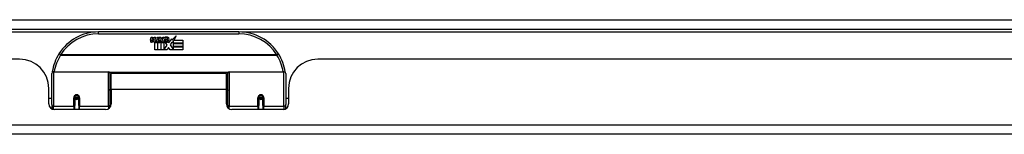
# Model space of a CAD drawing. Header units: inches. Extents: x 22 to 566, y 61 to 262.
# Tile 6 of 29: x 108.93 to 119.46, y 61.41 to 62.63. Entities that reach past the tile are written whole.
import ezdxf

# ---------------------------------------------------------------- set-up
doc = ezdxf.new("R2010")
doc.units = ezdxf.units.IN
doc.header["$MEASUREMENT"] = 0
doc.layers.add('Visible Edges(ANSI)', color=7, linetype='Continuous', lineweight=25)
doc.layers.add('Visible Tangent Edges(ANSI)', color=7, linetype='Continuous', lineweight=25)

msp = doc.modelspace()

# ---------------------------------------------------------------- linework, layer by layer
at = {"layer": 'Visible Edges(ANSI)'}
for p, q in [((76.076, 62.531), (129.878, 62.531)), ((111.277, 62.501), (109.777, 62.501)), ((110.332, 62.413), (110.339, 62.447)), ((110.339, 62.447), (110.352, 62.447)), ((110.352, 62.447), (110.346, 62.412)), ((110.368, 62.424), (110.372, 62.447)), ((110.372, 62.447), (110.386, 62.447)), ((110.386, 62.447), (110.379, 62.412)), ((110.395, 62.396), (110.395, 62.389)), ((110.399, 62.402), (110.396, 62.402)), ((110.398, 62.392), (110.399, 62.402)), ((110.41, 62.392), (110.398, 62.392)), ((110.402, 62.424), (110.406, 62.447)), ((110.406, 62.447), (110.419, 62.447)), ((110.419, 62.447), (110.41, 62.392)), ((110.416, 62.392), (110.44, 62.419)), ((110.432, 62.392), (110.416, 62.392)), ((110.426, 62.447), (110.443, 62.447)), ((110.44, 62.419), (110.426, 62.447)), ((110.445, 62.411), (110.432, 62.392)), ((110.433, 62.389), (110.441, 62.4)), ((110.441, 62.4), (110.441, 62.309)), ((110.443, 62.447), (110.45, 62.427)), ((110.447, 62.411), (110.445, 62.411)), ((110.445, 62.407), (110.453, 62.389)), ((110.445, 62.309), (110.445, 62.407)), ((110.455, 62.392), (110.447, 62.411)), ((110.45, 62.427), (110.452, 62.427)), ((110.452, 62.427), (110.466, 62.447)), ((110.471, 62.392), (110.455, 62.392)), ((110.482, 62.447), (110.458, 62.419)), ((110.458, 62.419), (110.471, 62.392)), ((110.466, 62.447), (110.482, 62.447)), ((110.481, 62.423), (110.518, 62.423)), ((110.488, 62.435), (110.488, 62.444)), ((110.516, 62.414), (110.492, 62.414)), ((110.521, 62.397), (110.528, 62.385)), ((110.528, 62.385), (110.559, 62.429)), ((110.559, 62.429), (110.561, 62.415)), ((110.561, 62.415), (110.605, 62.461)), ((110.579, 62.41), (110.563, 62.381)), ((110.579, 62.381), (110.579, 62.41)), ((110.605, 62.461), (110.58, 62.414)), ((110.58, 62.414), (110.677, 62.414)), ((110.677, 62.414), (110.677, 62.381)), ((110.377, 62.309), (110.377, 62.388)), ((110.407, 62.309), (110.377, 62.309)), ((110.395, 62.389), (110.407, 62.389)), ((110.407, 62.389), (110.407, 62.309)), ((110.411, 62.389), (110.433, 62.389)), ((110.411, 62.309), (110.411, 62.389)), ((110.441, 62.309), (110.411, 62.309)), ((110.512, 62.309), (110.445, 62.309)), ((110.453, 62.389), (110.475, 62.389)), ((110.475, 62.389), (110.475, 62.31)), ((110.475, 62.31), (110.512, 62.359)), ((110.512, 62.359), (110.491, 62.389)), ((110.526, 62.335), (110.512, 62.309)), ((110.544, 62.309), (110.526, 62.335)), ((110.561, 62.391), (110.542, 62.363)), ((110.542, 62.363), (110.579, 62.309)), ((110.677, 62.309), (110.544, 62.309)), ((110.563, 62.381), (110.561, 62.391)), ((110.677, 62.381), (110.579, 62.381)), ((110.579, 62.377), (110.677, 62.377)), ((110.579, 62.345), (110.579, 62.377)), ((110.677, 62.345), (110.579, 62.345)), ((110.579, 62.341), (110.677, 62.341)), ((110.579, 62.309), (110.579, 62.341)), ((110.677, 62.377), (110.677, 62.345)), ((110.677, 62.341), (110.677, 62.309)), ((108.934, 62.212), (97.019, 62.212)), ((124.035, 62.212), (112.12, 62.212)), ((109.297, 62.076), (109.882, 62.076)), ((111.173, 62.076), (111.758, 62.076)), ((109.277, 61.727), (109.277, 62.057)), ((109.897, 62.061), (109.897, 61.723)), ((109.912, 61.889), (109.912, 62.057)), ((111.143, 62.057), (109.912, 62.057)), ((111.143, 61.889), (111.143, 62.057)), ((111.157, 61.723), (111.157, 62.061)), ((111.777, 62.057), (111.777, 61.727)), ((109.246, 61.734), (109.246, 61.9)), ((109.912, 61.889), (109.912, 61.734)), ((111.143, 61.734), (111.143, 61.889)), ((111.808, 61.9), (111.808, 61.734)), ((109.277, 61.792), (109.246, 61.792)), ((109.522, 61.804), (109.522, 61.717)), ((109.565, 61.802), (109.522, 61.802)), ((109.561, 61.792), (109.525, 61.792)), ((109.565, 61.717), (109.565, 61.804)), ((111.49, 61.804), (111.49, 61.717)), ((111.49, 61.802), (111.533, 61.802)), ((111.53, 61.792), (111.494, 61.792)), ((111.533, 61.717), (111.533, 61.804)), ((111.808, 61.792), (111.777, 61.792)), ((109.277, 61.727), (109.277, 61.682)), ((109.853, 61.675), (109.305, 61.675)), ((109.522, 61.675), (109.522, 61.717)), ((109.565, 61.717), (109.565, 61.675)), ((109.897, 61.695), (109.897, 61.723)), ((111.157, 61.723), (111.157, 61.695)), ((111.749, 61.675), (111.202, 61.675)), ((111.49, 61.675), (111.49, 61.717)), ((111.533, 61.717), (111.533, 61.675)), ((111.777, 61.682), (111.777, 61.727)), ((129.779, 61.412), (76.174, 61.412))]:
    msp.add_line(p, q, dxfattribs=at)
at = {"layer": 'Visible Edges(ANSI)', "flags": 128}
for points in [[(109.283, 62.075), (109.283, 62.075), (109.283, 62.075), (109.283, 62.075), (109.283, 62.074), (109.283, 62.074), (109.283, 62.074), (109.283, 62.074), (109.283, 62.073), (109.283, 62.073), (109.283, 62.073), (109.283, 62.073), (109.282, 62.072), (109.282, 62.072), (109.282, 62.072), (109.282, 62.072), (109.282, 62.071), (109.282, 62.071), (109.282, 62.071), (109.282, 62.071), (109.282, 62.07), (109.282, 62.07), (109.282, 62.07), (109.282, 62.07), (109.282, 62.07)], [(111.773, 62.07), (111.773, 62.07), (111.773, 62.07), (111.773, 62.07), (111.773, 62.07), (111.773, 62.071), (111.773, 62.071), (111.773, 62.071), (111.772, 62.071), (111.772, 62.072), (111.772, 62.072), (111.772, 62.072), (111.772, 62.072), (111.772, 62.073), (111.772, 62.073), (111.772, 62.073), (111.772, 62.073), (111.772, 62.074), (111.772, 62.074), (111.772, 62.074), (111.772, 62.074), (111.772, 62.075), (111.772, 62.075), (111.772, 62.075), (111.772, 62.075)], [(109.522, 61.804), (109.522, 61.807), (109.522, 61.81), (109.523, 61.812), (109.524, 61.815), (109.526, 61.817), (109.527, 61.819), (109.53, 61.821), (109.532, 61.823), (109.535, 61.824), (109.537, 61.825), (109.54, 61.826), (109.543, 61.826), (109.546, 61.826), (109.549, 61.825), (109.552, 61.824), (109.554, 61.823), (109.557, 61.821), (109.559, 61.819), (109.561, 61.817), (109.562, 61.815), (109.563, 61.812), (109.564, 61.81), (109.565, 61.807), (109.565, 61.804)], [(111.49, 61.804), (111.49, 61.807), (111.491, 61.81), (111.491, 61.812), (111.493, 61.815), (111.494, 61.817), (111.496, 61.819), (111.498, 61.821), (111.5, 61.823), (111.503, 61.824), (111.506, 61.825), (111.509, 61.826), (111.512, 61.826), (111.515, 61.826), (111.517, 61.825), (111.52, 61.824), (111.523, 61.823), (111.525, 61.821), (111.527, 61.819), (111.529, 61.817), (111.531, 61.815), (111.532, 61.812), (111.533, 61.81), (111.533, 61.807), (111.533, 61.804)], [(109.911, 61.756), (109.911, 61.756), (109.911, 61.756), (109.911, 61.756), (109.911, 61.756), (109.912, 61.756), (109.912, 61.756), (109.912, 61.756), (109.912, 61.756), (109.912, 61.756), (109.912, 61.757), (109.912, 61.757), (109.912, 61.757), (109.912, 61.757), (109.912, 61.757), (109.912, 61.757), (109.912, 61.757), (109.912, 61.757), (109.912, 61.757), (109.912, 61.757), (109.912, 61.757), (109.912, 61.757), (109.912, 61.757), (109.912, 61.757), (109.912, 61.757)], [(111.143, 61.757), (111.143, 61.757), (111.143, 61.757), (111.143, 61.757), (111.143, 61.757), (111.143, 61.757), (111.143, 61.757), (111.143, 61.757), (111.143, 61.757), (111.143, 61.757), (111.143, 61.757), (111.143, 61.757), (111.143, 61.757), (111.143, 61.757), (111.143, 61.757), (111.143, 61.756), (111.143, 61.756), (111.143, 61.756), (111.143, 61.756), (111.143, 61.756), (111.143, 61.756), (111.143, 61.756), (111.143, 61.756), (111.143, 61.756), (111.143, 61.756)]]:
    msp.add_lwpolyline(points, dxfattribs=at)
at = {"layer": 'Visible Edges(ANSI)'}
for centre, radius, start, end in [((109.777, 62.001), 0.5, 90, 147.7623), ((111.277, 62.001), 0.5, 32.2377, 90), ((110.36, 62.407), 0.0288, 169, 198.4748), ((110.343, 62.401), 0.0105, 198.4748, 269.6788), ((110.343, 62.415), 0.0246, 269.6788, 333.9508), ((110.358, 62.41), 0.0123, 169.9922, 203.5487), ((110.352, 62.408), 0.006, 203.5487, 276.1027), ((110.351, 62.414), 0.0126, 276.1027, 327.6083), ((110.322, 62.432), 0.0465, 328.5584, 350.8257), ((110.394, 62.406), 0.0288, 183.6169, 196.9928), ((110.376, 62.401), 0.0101, 196.9928, 269.4776), ((110.376, 62.415), 0.024, 269.4776, 327.4114), ((110.378, 62.412), 0.024, 268.7952, 316.5849), ((110.392, 62.41), 0.0123, 170, 203.5571), ((110.386, 62.408), 0.006, 203.5571, 276.03), ((110.385, 62.414), 0.0126, 276.03, 327.5992), ((110.356, 62.432), 0.0465, 327.5992, 350), ((110.507, 62.412), 0.0282, 156.1555, 203.8445), ((110.495, 62.407), 0.0152, 203.8445, 265.0802), ((110.506, 62.386), 0.0607, 81.5605, 107.3343), ((110.499, 62.407), 0.0307, 64.6784, 112.5609), ((110.5, 62.41), 0.00955, 151.4547, 231.1652), ((110.498, 62.421), 0.033, 257.079, 313.1785), ((110.501, 62.411), 0.0109, 231.1652, 289.3797), ((110.498, 62.421), 0.0299, 260.4085, 314.1684), ((110.499, 62.416), 0.0168, 289.3797, 352.9975), ((110.508, 62.426), 0.0096, 343.5261, 64.6784), ((110.512, 62.427), 0.0197, 356.5646, 81.5605), ((110.492, 62.428), 0.0398, 314.1684, 356.5646), ((108.934, 61.9), 0.312, 0, 90), ((109.777, 62.001), 0.5, 147.7623, 171.4919), ((111.277, 62.001), 0.5, 8.5081, 32.2377), ((112.12, 61.9), 0.312, 90, 180), ((109.297, 62.057), 0.0197, 90, 180), ((109.882, 62.061), 0.0157, 0, 90), ((111.173, 62.061), 0.0157, 90, 180), ((111.758, 62.057), 0.0197, 0, 90), ((109.543, 61.804), 0.0217, 180, 0), ((111.512, 61.804), 0.0217, 180, 0), ((109.305, 61.734), 0.0591, 180, 270), ((109.853, 61.734), 0.0591, 270, 0), ((111.202, 61.734), 0.0591, 180, 270), ((111.749, 61.734), 0.0591, 270, 0)]:
    msp.add_arc(centre, radius, start, end, dxfattribs=at)
for centre in [(109.543, 61.813), (111.512, 61.813)]:
    msp.add_ellipse(centre, major_axis=(0.0217, 0), ratio=0.267949, start_param=3.444465, end_param=5.980313, dxfattribs=at)
at = {"layer": 'Visible Tangent Edges(ANSI)'}
for p, q in [((76.076, 62.63), (129.111, 62.63)), ((109.746, 62.5), (96.208, 62.5)), ((109.777, 62.482), (109.777, 62.501)), ((111.277, 62.501), (111.277, 62.482)), ((124.847, 62.5), (111.309, 62.5)), ((109.777, 62.482), (111.277, 62.482)), ((109.371, 62.258), (109.354, 62.268)), ((111.684, 62.258), (109.371, 62.258)), ((109.371, 62.254), (109.371, 62.258)), ((109.371, 62.254), (111.684, 62.254)), ((111.7, 62.268), (111.684, 62.258)), ((111.684, 62.258), (111.684, 62.254)), ((109.297, 62.076), (109.297, 61.708)), ((109.882, 61.708), (109.882, 62.076)), ((111.173, 62.076), (111.173, 61.708)), ((111.758, 61.708), (111.758, 62.076)), ((111.16, 62.069), (109.895, 62.069)), ((111.143, 61.889), (109.912, 61.889)), ((109.512, 61.708), (109.512, 61.8)), ((109.575, 61.8), (109.575, 61.708)), ((111.48, 61.708), (111.48, 61.8)), ((111.543, 61.8), (111.543, 61.708)), ((109.297, 61.676), (109.297, 61.708)), ((109.512, 61.708), (109.297, 61.708)), ((109.512, 61.708), (109.512, 61.675)), ((109.882, 61.708), (109.575, 61.708)), ((109.575, 61.675), (109.575, 61.708)), ((109.882, 61.708), (109.882, 61.683)), ((111.173, 61.683), (111.173, 61.708)), ((111.48, 61.708), (111.173, 61.708)), ((111.48, 61.708), (111.48, 61.675)), ((111.758, 61.708), (111.543, 61.708)), ((111.543, 61.675), (111.543, 61.708)), ((111.758, 61.708), (111.758, 61.676)), ((76.174, 61.511), (129.779, 61.511))]:
    msp.add_line(p, q, dxfattribs=at)
at = {"layer": 'Visible Tangent Edges(ANSI)', "flags": 128}
for points in [[(109.912, 61.938), (109.911, 61.937), (109.911, 61.937), (109.91, 61.936), (109.909, 61.936), (109.908, 61.935), (109.908, 61.935), (109.907, 61.934), (109.907, 61.934), (109.906, 61.933), (109.905, 61.933), (109.905, 61.932), (109.904, 61.931), (109.903, 61.931), (109.903, 61.93), (109.902, 61.93), (109.902, 61.929), (109.901, 61.929), (109.901, 61.928), (109.9, 61.927), (109.9, 61.927), (109.899, 61.926), (109.899, 61.926), (109.898, 61.925), (109.897, 61.924)], [(109.897, 61.878), (109.898, 61.88), (109.898, 61.881), (109.898, 61.883), (109.898, 61.885), (109.898, 61.886), (109.899, 61.888), (109.899, 61.89), (109.899, 61.891), (109.9, 61.893), (109.9, 61.895), (109.901, 61.897), (109.901, 61.898), (109.902, 61.9), (109.903, 61.902), (109.903, 61.904), (109.904, 61.906), (109.905, 61.907), (109.906, 61.909), (109.907, 61.911), (109.908, 61.913), (109.909, 61.915), (109.91, 61.916), (109.911, 61.918), (109.912, 61.92)], [(111.157, 61.924), (111.157, 61.925), (111.156, 61.926), (111.156, 61.926), (111.155, 61.927), (111.155, 61.927), (111.154, 61.928), (111.154, 61.929), (111.153, 61.929), (111.153, 61.93), (111.152, 61.93), (111.151, 61.931), (111.151, 61.931), (111.15, 61.932), (111.15, 61.933), (111.149, 61.933), (111.148, 61.934), (111.148, 61.934), (111.147, 61.935), (111.146, 61.935), (111.146, 61.936), (111.145, 61.936), (111.144, 61.937), (111.144, 61.937), (111.143, 61.938)], [(111.143, 61.92), (111.144, 61.918), (111.145, 61.916), (111.146, 61.915), (111.147, 61.913), (111.148, 61.911), (111.149, 61.909), (111.15, 61.907), (111.151, 61.906), (111.151, 61.904), (111.152, 61.902), (111.153, 61.9), (111.153, 61.898), (111.154, 61.897), (111.155, 61.895), (111.155, 61.893), (111.156, 61.891), (111.156, 61.89), (111.156, 61.888), (111.157, 61.886), (111.157, 61.885), (111.157, 61.883), (111.157, 61.881), (111.157, 61.88), (111.157, 61.878)], [(109.575, 61.8), (109.574, 61.804), (109.574, 61.808), (109.572, 61.812), (109.571, 61.815), (109.569, 61.819), (109.566, 61.822), (109.563, 61.825), (109.56, 61.828), (109.556, 61.83), (109.552, 61.832), (109.547, 61.833), (109.543, 61.833), (109.539, 61.833), (109.535, 61.832), (109.531, 61.83), (109.527, 61.828), (109.523, 61.825), (109.52, 61.822), (109.518, 61.819), (109.515, 61.815), (109.514, 61.812), (109.513, 61.808), (109.512, 61.804), (109.512, 61.8)], [(109.912, 61.796), (109.911, 61.794), (109.911, 61.791), (109.91, 61.789), (109.909, 61.786), (109.909, 61.784), (109.908, 61.781), (109.908, 61.779), (109.907, 61.776), (109.907, 61.774), (109.906, 61.771), (109.905, 61.769), (109.905, 61.766), (109.905, 61.764), (109.904, 61.761), (109.904, 61.759), (109.903, 61.756), (109.903, 61.753), (109.902, 61.751), (109.902, 61.748), (109.902, 61.746), (109.901, 61.743), (109.901, 61.74), (109.901, 61.738), (109.9, 61.735)], [(111.154, 61.735), (111.154, 61.738), (111.154, 61.74), (111.153, 61.743), (111.153, 61.746), (111.153, 61.748), (111.152, 61.751), (111.152, 61.753), (111.152, 61.756), (111.151, 61.759), (111.151, 61.761), (111.15, 61.764), (111.15, 61.766), (111.149, 61.769), (111.149, 61.771), (111.148, 61.774), (111.148, 61.776), (111.147, 61.779), (111.147, 61.781), (111.146, 61.784), (111.145, 61.786), (111.145, 61.789), (111.144, 61.791), (111.144, 61.794), (111.143, 61.796)], [(111.543, 61.8), (111.543, 61.804), (111.542, 61.808), (111.541, 61.812), (111.539, 61.815), (111.537, 61.819), (111.535, 61.822), (111.531, 61.825), (111.528, 61.828), (111.524, 61.83), (111.52, 61.832), (111.516, 61.833), (111.512, 61.833), (111.507, 61.833), (111.503, 61.832), (111.499, 61.83), (111.495, 61.828), (111.492, 61.825), (111.489, 61.822), (111.486, 61.819), (111.484, 61.815), (111.482, 61.812), (111.481, 61.808), (111.48, 61.804), (111.48, 61.8)]]:
    msp.add_lwpolyline(points, dxfattribs=at)
at = {"layer": 'Visible Tangent Edges(ANSI)'}
for centre, start, end in [((109.777, 62.001), 90, 147.7623), ((111.277, 62.001), 32.2377, 90), ((109.777, 61.998), 147.7623, 170.5651), ((111.277, 61.998), 9.4349, 32.2377)]:
    msp.add_arc(centre, 0.48, start, end, dxfattribs=at)
for centre, major_axis, ratio, start_param, end_param in [((109.371, 62.258), (-0.0167, 0.0105), 0.161367, 0, 1.672214), ((111.684, 62.258), (0.0167, 0.0105), 0.161367, 4.610972, 6.283185), ((109.302, 62.073), (-0.0195, 0.0029), 0.187781, 0, 0.58509), ((111.752, 62.073), (0.0195, 0.0029), 0.187781, 5.698095, 6.283185), ((109.512, 61.804), (0.00984, 0), 0.476565, 4.712389, 6.283185), ((109.575, 61.804), (-0.00984, 0), 0.476565, 0, 1.570796), ((111.48, 61.804), (0.00984, 0), 0.476565, 4.712389, 6.283185), ((111.543, 61.804), (-0.00984, 0), 0.476565, 0, 1.570796), ((109.297, 61.727), (-0.0197, 0), 0.965926, 0, 1.570796), ((109.512, 61.717), (0.00984, 0), 0.965926, 4.712389, 6.283185), ((109.575, 61.717), (-0.00984, 0), 0.965926, 0, 1.570796), ((109.882, 61.723), (0.0157, 0), 0.965926, 4.712389, 6.283185), ((111.173, 61.723), (-0.0157, 0), 0.965926, 0, 1.570796), ((111.48, 61.717), (0.00984, 0), 0.965926, 4.712389, 6.283185), ((111.543, 61.717), (-0.00984, 0), 0.965926, 0, 1.570796), ((111.758, 61.727), (0.0197, 0), 0.965926, 4.712389, 6.283185)]:
    msp.add_ellipse(centre, major_axis=major_axis, ratio=ratio, start_param=start_param, end_param=end_param, dxfattribs=at)

doc.saveas('drawing.dxf')
